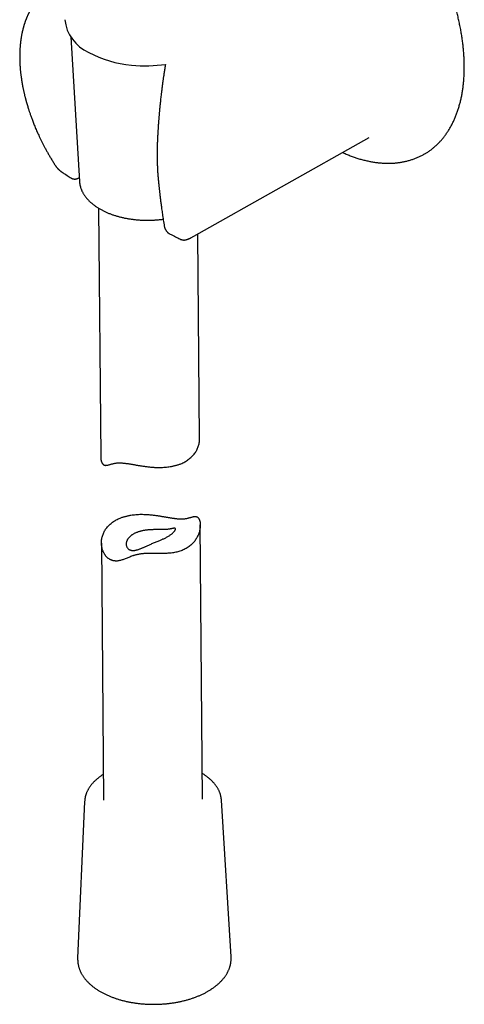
# Model space of a CAD drawing. Header units: millimetres. Extents: x 8 to 916, y 12 to 932.
# Tile 11 of 72: x 845 to 913, y 124 to 274. Entities that reach past the tile are written whole.
import ezdxf

# ---------------------------------------------------------------- set-up
doc = ezdxf.new("R2010")
doc.units = ezdxf.units.MM

msp = doc.modelspace()

# ---------------------------------------------------------------- linework, layer by layer
at = {"color": 7, "linetype": 'Continuous', "lineweight": 30}
for p, q in [((853.21, 271.02), (854.55, 249.09)), ((871.86, 240.79), (898.45, 255.76)), ((906.84, 253.28), (906.97, 253.35)), ((853.25, 249.65), (853.24, 249.65)), ((854.55, 249.09), (854.55, 249.08)), ((857.45, 245.05), (857.76, 207.35)), ((868.28, 241.13), (868.31, 241.11)), ((868.31, 241.12), (868.31, 241.12)), ((872.74, 210.1), (872.48, 241.15)), ((873.19, 155.44), (872.85, 197.04)), ((857.87, 194.29), (858.2, 155.31)), ((858.16, 159.22), (858.14, 159.2)), ((876.06, 155.3), (876.06, 155.31)), ((877.52, 131.54), (876.06, 155.3)), ((855.33, 155.13), (854.27, 131.35)), ((877.52, 131.55), (877.52, 131.54))]:
    msp.add_line(p, q, dxfattribs=at)
for centre, radius, start, end in [((858.43, 274.3), 6.15, 186.2529, 246.1855), ((863.83, 283.41), 16.72, 241.8517, 265.17), ((864.59, 288.12), 21.48, 264.2127, 278.1742)]:
    msp.add_arc(centre, radius, start, end, dxfattribs=at)
for points, knots in [([(906.98, 253.36), (907.02, 253.38), (907.14, 253.45), (907.32, 253.57), (907.53, 253.71), (907.73, 253.85), (907.93, 254), (908.12, 254.16), (908.32, 254.32), (908.5, 254.48), (908.69, 254.65), (908.87, 254.83), (909.05, 255.01), (909.22, 255.19), (909.39, 255.38), (909.56, 255.58), (909.73, 255.78), (909.88, 255.98), (910.04, 256.19), (910.19, 256.41), (910.34, 256.63), (910.48, 256.85), (910.63, 257.08), (910.76, 257.32), (910.89, 257.55), (911.02, 257.8), (911.15, 258.05), (911.27, 258.3), (911.38, 258.55), (911.49, 258.81), (911.6, 259.08), (911.7, 259.35), (911.8, 259.62), (911.9, 259.9), (911.99, 260.18), (912.07, 260.47), (912.15, 260.75), (912.23, 261.05), (912.3, 261.34), (912.37, 261.64), (912.44, 261.95), (912.5, 262.25), (912.55, 262.57), (912.6, 262.88), (912.65, 263.2), (912.69, 263.52), (912.73, 263.84), (912.76, 264.17), (912.79, 264.5), (912.81, 264.83), (912.83, 265.17), (912.85, 265.5), (912.86, 265.84), (912.86, 266.19), (912.86, 266.53), (912.86, 266.88), (912.85, 267.23), (912.84, 267.59), (912.82, 267.94), (912.8, 268.3), (912.78, 268.66), (912.75, 269.02), (912.71, 269.39), (912.67, 269.75), (912.63, 270.12), (912.58, 270.49), (912.53, 270.86), (912.47, 271.23), (912.41, 271.6), (912.35, 271.98), (912.28, 272.35), (912.2, 272.73), (912.12, 273.11), (912.04, 273.49), (911.96, 273.87), (911.86, 274.25), (911.77, 274.63), (911.67, 275.01), (911.57, 275.4), (911.46, 275.78), (911.35, 276.16), (911.23, 276.55), (911.11, 276.93), (910.98, 277.32), (910.86, 277.7), (910.72, 278.09), (910.59, 278.47), (910.45, 278.86), (910.3, 279.24), (910.16, 279.63), (910, 280.01), (909.85, 280.39), (909.69, 280.78), (909.53, 281.16), (909.36, 281.54), (909.19, 281.92), (909.01, 282.3), (908.84, 282.68), (908.65, 283.06), (908.47, 283.43), (908.28, 283.81), (908.09, 284.18), (907.89, 284.55), (907.7, 284.92), (907.49, 285.29), (907.29, 285.66), (907.08, 286.03), (906.87, 286.39), (906.66, 286.75), (906.44, 287.11), (906.22, 287.47), (905.99, 287.83), (905.77, 288.18), (905.54, 288.54), (905.31, 288.88), (905.07, 289.23), (904.83, 289.58), (904.59, 289.92), (904.35, 290.26), (904.1, 290.59), (903.86, 290.93), (903.61, 291.26), (903.35, 291.59), (903.1, 291.91), (902.84, 292.23), (902.58, 292.55), (902.32, 292.87), (902.05, 293.18), (901.79, 293.49), (901.52, 293.79), (901.25, 294.1), (900.98, 294.39), (900.7, 294.69), (900.43, 294.98), (900.15, 295.27), (899.87, 295.55), (899.59, 295.83), (899.31, 296.1), (899.03, 296.38), (898.74, 296.64), (898.45, 296.91), (898.17, 297.17), (897.88, 297.42), (897.59, 297.67), (897.3, 297.92), (897, 298.16), (896.71, 298.4), (896.42, 298.63), (896.12, 298.86), (895.83, 299.08), (895.53, 299.3), (895.23, 299.51), (894.93, 299.72), (894.64, 299.93), (894.34, 300.13), (894.04, 300.32), (893.74, 300.51), (893.44, 300.69), (893.14, 300.87), (892.9, 301.01), (892.77, 301.09), (892.73, 301.11)], [0, 0, 0, 0, 0.004001, 0.010233, 0.016465, 0.022698, 0.028932, 0.035167, 0.041405, 0.047646, 0.053889, 0.060136, 0.066385, 0.072639, 0.078897, 0.085158, 0.091424, 0.097695, 0.103969, 0.110249, 0.116532, 0.12282, 0.129113, 0.13541, 0.141711, 0.148016, 0.154325, 0.160638, 0.166954, 0.173274, 0.179597, 0.185923, 0.192252, 0.198584, 0.204918, 0.211254, 0.217592, 0.223933, 0.230275, 0.236618, 0.242963, 0.249309, 0.255656, 0.262004, 0.268353, 0.274702, 0.281052, 0.287403, 0.293754, 0.300105, 0.306456, 0.312807, 0.319159, 0.32551, 0.331861, 0.338212, 0.344563, 0.350914, 0.357264, 0.363614, 0.369964, 0.376313, 0.382662, 0.389011, 0.395359, 0.401707, 0.408054, 0.414401, 0.420747, 0.427093, 0.433439, 0.439784, 0.446129, 0.452473, 0.458817, 0.465161, 0.471504, 0.477846, 0.484189, 0.490531, 0.496872, 0.503213, 0.509554, 0.515895, 0.522235, 0.528575, 0.534914, 0.541254, 0.547593, 0.553931, 0.56027, 0.566608, 0.572946, 0.579284, 0.585622, 0.591959, 0.598296, 0.604633, 0.61097, 0.617307, 0.623644, 0.629981, 0.636317, 0.642654, 0.64899, 0.655327, 0.661663, 0.668, 0.674336, 0.680673, 0.687009, 0.693346, 0.699682, 0.706019, 0.712356, 0.718693, 0.72503, 0.731367, 0.737704, 0.744041, 0.750379, 0.756717, 0.763055, 0.769393, 0.775732, 0.78207, 0.788409, 0.794749, 0.801088, 0.807428, 0.813768, 0.820109, 0.826449, 0.832791, 0.839132, 0.845474, 0.851816, 0.858159, 0.864502, 0.870846, 0.87719, 0.883534, 0.889879, 0.896224, 0.90257, 0.908916, 0.915263, 0.92161, 0.927958, 0.934306, 0.940654, 0.947003, 0.953353, 0.959703, 0.966053, 0.972403, 0.978754, 0.985106, 0.991457, 0.997809, 1, 1, 1, 1]), ([(850.17, 278.31), (850.14, 278.3), (850.08, 278.26), (850, 278.21), (849.91, 278.15), (849.83, 278.1), (849.75, 278.05), (849.68, 278), (849.62, 277.95), (849.57, 277.92), (849.52, 277.88), (849.48, 277.86), (849.44, 277.82), (849.4, 277.79), (849.34, 277.75), (849.29, 277.7), (849.22, 277.65), (849.15, 277.59), (849.08, 277.53), (848.99, 277.46), (848.91, 277.38), (848.82, 277.3), (848.74, 277.23), (848.66, 277.15), (848.59, 277.08), (848.51, 277), (848.42, 276.91), (848.34, 276.81), (848.25, 276.72), (848.16, 276.62), (848.08, 276.51), (847.99, 276.41), (847.91, 276.31), (847.83, 276.21), (847.76, 276.11), (847.69, 276.02), (847.63, 275.93), (847.58, 275.86), (847.54, 275.8), (847.5, 275.75), (847.47, 275.69), (847.43, 275.63), (847.39, 275.57), (847.34, 275.5), (847.29, 275.42), (847.24, 275.32), (847.18, 275.24), (847.14, 275.16), (847.1, 275.1), (847.07, 275.04), (847.04, 274.99), (847.02, 274.94), (847, 274.9), (846.97, 274.86), (846.94, 274.8), (846.9, 274.72), (846.85, 274.62), (846.81, 274.52), (846.76, 274.43), (846.71, 274.32), (846.66, 274.2), (846.6, 274.07), (846.55, 273.96), (846.52, 273.87), (846.49, 273.81), (846.47, 273.76), (846.46, 273.72), (846.44, 273.68), (846.41, 273.62), (846.38, 273.53), (846.35, 273.44), (846.31, 273.34), (846.27, 273.23), (846.24, 273.11), (846.2, 273), (846.16, 272.88), (846.13, 272.78), (846.1, 272.67), (846.07, 272.57), (846.04, 272.46), (846.01, 272.37), (845.99, 272.29), (845.98, 272.23), (845.97, 272.18), (845.96, 272.14), (845.95, 272.11), (845.94, 272.08), (845.93, 272.04), (845.92, 271.98), (845.9, 271.91), (845.88, 271.82), (845.86, 271.73), (845.84, 271.63), (845.81, 271.49), (845.78, 271.32), (845.74, 271.14), (845.71, 270.96), (845.69, 270.79), (845.66, 270.64), (845.64, 270.5), (845.63, 270.37), (845.61, 270.26), (845.6, 270.18), (845.6, 270.12), (845.59, 270.08), (845.59, 270.05), (845.59, 270.01), (845.58, 269.95), (845.57, 269.87), (845.56, 269.77), (845.55, 269.65), (845.54, 269.5), (845.53, 269.32), (845.52, 269.14), (845.51, 268.96), (845.5, 268.77), (845.49, 268.57), (845.49, 268.37), (845.49, 268.18), (845.49, 267.99), (845.49, 267.8), (845.49, 267.65), (845.49, 267.52), (845.5, 267.43), (845.5, 267.33), (845.5, 267.23), (845.51, 267.14), (845.51, 267.06), (845.51, 266.99), (845.51, 266.94), (845.52, 266.9), (845.52, 266.86), (845.52, 266.83), (845.52, 266.78), (845.53, 266.71), (845.53, 266.63), (845.54, 266.53), (845.55, 266.39), (845.56, 266.21), (845.58, 265.98), (845.61, 265.75), (845.63, 265.52), (845.66, 265.3), (845.69, 265.08), (845.72, 264.85), (845.75, 264.59), (845.8, 264.32), (845.85, 264.02), (845.9, 263.71), (845.95, 263.43), (846, 263.2), (846.04, 263.01), (846.08, 262.82), (846.13, 262.62), (846.17, 262.43), (846.21, 262.24), (846.26, 262.06), (846.3, 261.88), (846.34, 261.73), (846.38, 261.59), (846.41, 261.47), (846.43, 261.38), (846.46, 261.3), (846.47, 261.25), (846.48, 261.22), (846.48, 261.2), (846.49, 261.17), (846.51, 261.12), (846.54, 260.99), (846.6, 260.77), (846.68, 260.53), (846.74, 260.33), (846.78, 260.19), (846.83, 260.04), (846.88, 259.87), (846.94, 259.69), (847.01, 259.49), (847.09, 259.27), (847.17, 259.03), (847.26, 258.78), (847.36, 258.52), (847.46, 258.24), (847.58, 257.94), (847.7, 257.63), (847.83, 257.31), (847.98, 256.97), (848.12, 256.63), (848.28, 256.28), (848.45, 255.91), (848.64, 255.52), (848.83, 255.13), (849.04, 254.72), (849.26, 254.29), (849.49, 253.86), (849.74, 253.42), (850, 252.96), (850.27, 252.51), (850.56, 252.04), (850.76, 251.72), (850.86, 251.56)], [0, 0, 0, 0, 0.004206, 0.008497, 0.012875, 0.017343, 0.021865, 0.026002, 0.029437, 0.032421, 0.034953, 0.037052, 0.039114, 0.041917, 0.044915, 0.048111, 0.051678, 0.05571, 0.060206, 0.06512, 0.070635, 0.075703, 0.080435, 0.085179, 0.089963, 0.094779, 0.100422, 0.106011, 0.111617, 0.117601, 0.123502, 0.12938, 0.135092, 0.140636, 0.146014, 0.151063, 0.155525, 0.159095, 0.162168, 0.164774, 0.167498, 0.170574, 0.174001, 0.17735, 0.181347, 0.185991, 0.191283, 0.194313, 0.197454, 0.20028, 0.202713, 0.204754, 0.206403, 0.208323, 0.211106, 0.21518, 0.219861, 0.224308, 0.228519, 0.232495, 0.238981, 0.244722, 0.249707, 0.253923, 0.25618, 0.258134, 0.259787, 0.261626, 0.264019, 0.267828, 0.271975, 0.276321, 0.280865, 0.285606, 0.290507, 0.295548, 0.299599, 0.303735, 0.307959, 0.312268, 0.316517, 0.319375, 0.321763, 0.323678, 0.325123, 0.3261, 0.327278, 0.328986, 0.331224, 0.333993, 0.337291, 0.34112, 0.345229, 0.349208, 0.356894, 0.364019, 0.370583, 0.37663, 0.382746, 0.387391, 0.39217, 0.397049, 0.399523, 0.401473, 0.4029, 0.403807, 0.405248, 0.407411, 0.410296, 0.413903, 0.418231, 0.42328, 0.429971, 0.436504, 0.442738, 0.448674, 0.456346, 0.463454, 0.470001, 0.476079, 0.482384, 0.489056, 0.492109, 0.495232, 0.498426, 0.501691, 0.504923, 0.507724, 0.509933, 0.511722, 0.513093, 0.514047, 0.515015, 0.516708, 0.518919, 0.521648, 0.524894, 0.5286, 0.535841, 0.542786, 0.550669, 0.558132, 0.565177, 0.572074, 0.579591, 0.587731, 0.596494, 0.605879, 0.615886, 0.626515, 0.632212, 0.638074, 0.644098, 0.650287, 0.656406, 0.662074, 0.668167, 0.673626, 0.678452, 0.682643, 0.686299, 0.689283, 0.691593, 0.69323, 0.693914, 0.694528, 0.695521, 0.696913, 0.698701, 0.707643, 0.717057, 0.721412, 0.725862, 0.730436, 0.735497, 0.741151, 0.747398, 0.754236, 0.761667, 0.769278, 0.777424, 0.786104, 0.795319, 0.805069, 0.815353, 0.825539, 0.836201, 0.847338, 0.858949, 0.871036, 0.883598, 0.896634, 0.910146, 0.924132, 0.938593, 0.953258, 0.968381, 0.983961, 1, 1, 1, 1]), ([(867.56, 266.85), (867.54, 266.74), (867.51, 266.52), (867.46, 266.2), (867.41, 265.88), (867.36, 265.58), (867.32, 265.3), (867.29, 265.05), (867.25, 264.82), (867.22, 264.62), (867.2, 264.43), (867.17, 264.26), (867.15, 264.1), (867.13, 263.95), (867.12, 263.82), (867.1, 263.7), (867.09, 263.6), (867.08, 263.53), (867.07, 263.47), (867.06, 263.42), (867.06, 263.39), (867.05, 263.35), (867.05, 263.31), (867.04, 263.25), (867.03, 263.17), (867.02, 263.08), (867.01, 262.97), (866.99, 262.85), (866.98, 262.72), (866.96, 262.59), (866.94, 262.45), (866.93, 262.32), (866.9, 262.11), (866.87, 261.81), (866.83, 261.47), (866.8, 261.16), (866.77, 260.89), (866.74, 260.63), (866.72, 260.38), (866.69, 260.14), (866.67, 259.9), (866.65, 259.68), (866.63, 259.48), (866.61, 259.27), (866.6, 259.07), (866.58, 258.84), (866.56, 258.6), (866.54, 258.32), (866.51, 258.02), (866.49, 257.7), (866.47, 257.36), (866.45, 257.05), (866.43, 256.79), (866.42, 256.59), (866.41, 256.4), (866.4, 256.22), (866.39, 256.06), (866.38, 255.9), (866.38, 255.77), (866.37, 255.64), (866.37, 255.53), (866.36, 255.42), (866.36, 255.34), (866.36, 255.28), (866.35, 255.23), (866.35, 255.17), (866.35, 255.09), (866.34, 255), (866.34, 254.89), (866.34, 254.76), (866.33, 254.62), (866.33, 254.51), (866.32, 254.46)], [0, 0, 0, 0, 0.025477, 0.052524, 0.07802, 0.101965, 0.124361, 0.14521, 0.162962, 0.179417, 0.194574, 0.208433, 0.220996, 0.232263, 0.243495, 0.253053, 0.26094, 0.267156, 0.2717, 0.275039, 0.277897, 0.280435, 0.283905, 0.288586, 0.29448, 0.301584, 0.310575, 0.320856, 0.331437, 0.34208, 0.352785, 0.363552, 0.374381, 0.404481, 0.435049, 0.45717, 0.479255, 0.500469, 0.520756, 0.540117, 0.558878, 0.576681, 0.593525, 0.60944, 0.625911, 0.643769, 0.663014, 0.685785, 0.710234, 0.736361, 0.764165, 0.793647, 0.810836, 0.827399, 0.842906, 0.857355, 0.870748, 0.882873, 0.893979, 0.904065, 0.913133, 0.922078, 0.929745, 0.93325, 0.936839, 0.942055, 0.9482, 0.95575, 0.964705, 0.975065, 0.98683, 1, 1, 1, 1]), ([(866.32, 254.46), (866.32, 254.3), (866.31, 253.97), (866.3, 253.47), (866.3, 252.95), (866.31, 252.4), (866.33, 251.84), (866.35, 251.27), (866.38, 250.68), (866.42, 250.06), (866.46, 249.65), (866.48, 249.44)], [0, 0, 0, 0, 0.097374, 0.198341, 0.302928, 0.411172, 0.523119, 0.636726, 0.754023, 0.875085, 1, 1, 1, 1]), ([(894.41, 253.49), (894.44, 253.48), (894.57, 253.42), (894.8, 253.32), (895.1, 253.19), (895.4, 253.07), (895.7, 252.96), (896, 252.85), (896.3, 252.74), (896.6, 252.64), (896.9, 252.55), (897.2, 252.47), (897.5, 252.38), (897.79, 252.31), (898.09, 252.24), (898.38, 252.18), (898.67, 252.12), (898.96, 252.07), (899.25, 252.02), (899.54, 251.98), (899.83, 251.95), (900.11, 251.92), (900.39, 251.9), (900.68, 251.88), (900.96, 251.87), (901.23, 251.86), (901.51, 251.86), (901.78, 251.87), (902.06, 251.88), (902.33, 251.9), (902.59, 251.93), (902.86, 251.96), (903.12, 251.99), (903.38, 252.04), (903.64, 252.08), (903.89, 252.14), (904.15, 252.2), (904.4, 252.26), (904.64, 252.33), (904.89, 252.41), (905.13, 252.49), (905.37, 252.58), (905.61, 252.67), (905.84, 252.77), (906.07, 252.87), (906.3, 252.98), (906.52, 253.1), (906.7, 253.2), (906.81, 253.26), (906.84, 253.28)], [0, 0, 0, 0, 0.0063285, 0.0285355, 0.0507399, 0.0729412, 0.0951384, 0.1173308, 0.1395175, 0.1616976, 0.1838701, 0.2060339, 0.2281879, 0.250331, 0.2724619, 0.2945795, 0.3166825, 0.3387696, 0.3608395, 0.3828908, 0.4049223, 0.4269327, 0.4489207, 0.4708851, 0.4928249, 0.5147388, 0.536626, 0.5584856, 0.5803169, 0.6021193, 0.6238924, 0.6456359, 0.6673499, 0.6890344, 0.7106898, 0.7323167, 0.7539159, 0.7754883, 0.7970352, 0.818558, 0.8400583, 0.861538, 0.882999, 0.9044435, 0.9258739, 0.9472924, 0.9687018, 0.9901046, 1, 1, 1, 1]), ([(850.86, 251.57), (850.88, 251.53), (850.93, 251.46), (850.99, 251.37), (851.05, 251.3), (851.1, 251.23), (851.14, 251.18), (851.18, 251.15), (851.2, 251.12), (851.21, 251.1), (851.23, 251.09), (851.25, 251.07), (851.27, 251.05), (851.3, 251.01), (851.35, 250.96), (851.42, 250.9), (851.49, 250.83), (851.56, 250.77), (851.64, 250.71), (851.71, 250.65), (851.77, 250.62), (851.79, 250.6)], [0, 0, 0, 0, 0.094407, 0.17715, 0.248313, 0.307903, 0.355873, 0.392146, 0.41664, 0.430205, 0.444661, 0.463659, 0.487225, 0.515404, 0.574634, 0.646154, 0.718314, 0.789377, 0.85979, 0.929907, 1, 1, 1, 1]), ([(851.79, 250.6), (851.97, 250.48), (852.37, 250.22), (852.85, 249.9), (853.16, 249.7), (853.24, 249.65)], [0, 0, 0, 0, 0.37096, 0.823542, 1, 1, 1, 1]), ([(853.24, 249.65), (853.27, 249.63), (853.32, 249.6), (853.39, 249.57), (853.44, 249.54), (853.48, 249.53), (853.52, 249.52), (853.58, 249.5), (853.65, 249.49), (853.72, 249.48), (853.79, 249.47), (853.85, 249.47), (853.91, 249.47), (853.98, 249.48), (854.03, 249.49), (854.06, 249.5), (854.1, 249.5), (854.14, 249.52), (854.21, 249.54), (854.28, 249.56), (854.34, 249.59), (854.39, 249.62), (854.43, 249.64), (854.47, 249.67), (854.5, 249.69), (854.51, 249.7), (854.51, 249.7)], [0, 0, 0, 0, 0.069666, 0.124882, 0.164828, 0.189724, 0.213388, 0.262172, 0.319565, 0.37314, 0.414458, 0.458939, 0.508963, 0.561268, 0.594591, 0.620062, 0.6422, 0.674007, 0.730594, 0.791441, 0.841985, 0.883815, 0.921769, 0.956601, 0.997224, 1, 1, 1, 1]), ([(866.48, 249.44), (866.48, 249.4), (866.49, 249.33), (866.5, 249.23), (866.51, 249.14), (866.51, 249.08), (866.52, 249.02), (866.52, 248.97), (866.53, 248.93), (866.53, 248.88), (866.54, 248.83), (866.54, 248.78), (866.55, 248.72), (866.56, 248.65), (866.57, 248.56), (866.58, 248.44), (866.59, 248.31), (866.61, 248.15), (866.63, 247.98), (866.65, 247.78), (866.67, 247.56), (866.7, 247.33), (866.73, 247.08), (866.76, 246.83), (866.79, 246.56), (866.83, 246.27), (866.86, 245.96), (866.91, 245.64), (866.95, 245.3), (867, 244.93), (867.06, 244.55), (867.12, 244.13), (867.18, 243.7), (867.25, 243.25), (867.33, 242.79), (867.38, 242.47), (867.4, 242.31)], [0, 0, 0, 0, 0.015958, 0.029681, 0.041168, 0.05042, 0.057436, 0.064409, 0.070663, 0.077226, 0.084099, 0.091281, 0.098772, 0.106573, 0.121679, 0.137825, 0.155421, 0.177081, 0.201711, 0.22931, 0.259881, 0.293424, 0.326498, 0.36203, 0.400023, 0.440477, 0.483395, 0.528778, 0.576627, 0.626947, 0.682315, 0.740399, 0.801205, 0.864737, 0.931, 1, 1, 1, 1]), ([(854.55, 249.08), (854.55, 249.06), (854.56, 248.98), (854.57, 248.85), (854.59, 248.7), (854.62, 248.55), (854.66, 248.4), (854.7, 248.25), (854.74, 248.1), (854.8, 247.95), (854.86, 247.8), (854.92, 247.65), (854.99, 247.51), (855.07, 247.36), (855.16, 247.22), (855.25, 247.07), (855.34, 246.93), (855.44, 246.79), (855.55, 246.65), (855.67, 246.52), (855.79, 246.38), (855.91, 246.25), (856.04, 246.12), (856.18, 245.99), (856.32, 245.86), (856.47, 245.74), (856.62, 245.62), (856.77, 245.5), (856.94, 245.38), (857.1, 245.27), (857.28, 245.15), (857.45, 245.04), (857.63, 244.94), (857.82, 244.83), (858.01, 244.73), (858.2, 244.63), (858.4, 244.54), (858.6, 244.45), (858.8, 244.36), (859.01, 244.27), (859.23, 244.19), (859.44, 244.11), (859.66, 244.03), (859.88, 243.96), (860.11, 243.89), (860.33, 243.83), (860.57, 243.76), (860.8, 243.7), (861.03, 243.65), (861.27, 243.59), (861.51, 243.54), (861.75, 243.5), (862, 243.46), (862.24, 243.42), (862.49, 243.38), (862.74, 243.35), (862.99, 243.32), (863.24, 243.3), (863.49, 243.28), (863.74, 243.26), (864, 243.25), (864.25, 243.24), (864.5, 243.23), (864.76, 243.23), (865.01, 243.23), (865.27, 243.23), (865.52, 243.24), (865.78, 243.25), (866.03, 243.27), (866.28, 243.29), (866.53, 243.31), (866.79, 243.34), (867.02, 243.36), (867.17, 243.38), (867.23, 243.39)], [0, 0, 0, 0, 0.006992, 0.020482, 0.033981, 0.047495, 0.06103, 0.07459, 0.08818, 0.101804, 0.115464, 0.129163, 0.142903, 0.156684, 0.170506, 0.184368, 0.19827, 0.21221, 0.226184, 0.240191, 0.254228, 0.268292, 0.282379, 0.296487, 0.310613, 0.324754, 0.338907, 0.35307, 0.367241, 0.381418, 0.395598, 0.409781, 0.423965, 0.438149, 0.452331, 0.466511, 0.480688, 0.494862, 0.509032, 0.523198, 0.53736, 0.551517, 0.565671, 0.579819, 0.593964, 0.608104, 0.622239, 0.636371, 0.650499, 0.664623, 0.678743, 0.69286, 0.706974, 0.721085, 0.735193, 0.749299, 0.763402, 0.777503, 0.791603, 0.805701, 0.819798, 0.833894, 0.847989, 0.862084, 0.876178, 0.890273, 0.904367, 0.918462, 0.932558, 0.946655, 0.960753, 0.974852, 0.988953, 1, 1, 1, 1]), ([(867.4, 242.31), (867.41, 242.26), (867.43, 242.19), (867.46, 242.09), (867.48, 242.01), (867.51, 241.94), (867.53, 241.89), (867.56, 241.84), (867.59, 241.78), (867.63, 241.72), (867.67, 241.65), (867.72, 241.59), (867.77, 241.53), (867.81, 241.48), (867.85, 241.44), (867.89, 241.4), (867.92, 241.37), (867.96, 241.34), (867.99, 241.31), (868.03, 241.28), (868.08, 241.25), (868.14, 241.21), (868.2, 241.17), (868.25, 241.15), (868.26, 241.14)], [0, 0, 0, 0, 0.084011, 0.154199, 0.210408, 0.252738, 0.287985, 0.321257, 0.368218, 0.415962, 0.466376, 0.527543, 0.574915, 0.622842, 0.66265, 0.694338, 0.721245, 0.750712, 0.782975, 0.818395, 0.857148, 0.901727, 0.960948, 1, 1, 1, 1]), ([(868.31, 241.11), (868.39, 241.08), (868.72, 240.91), (869.25, 240.65), (869.71, 240.43), (869.91, 240.33)], [0, 0, 0, 0, 0.145856, 0.619425, 1, 1, 1, 1]), ([(869.91, 240.33), (869.94, 240.32), (870, 240.29), (870.08, 240.27), (870.14, 240.25), (870.19, 240.24), (870.22, 240.24), (870.25, 240.24), (870.28, 240.23), (870.31, 240.23), (870.35, 240.23), (870.4, 240.23), (870.46, 240.23), (870.51, 240.24), (870.57, 240.25), (870.64, 240.26), (870.7, 240.28), (870.76, 240.29), (870.8, 240.31), (870.84, 240.32), (870.87, 240.33), (870.91, 240.34), (870.97, 240.36), (871.03, 240.39), (871.07, 240.41), (871.1, 240.42)], [0, 0, 0, 0, 0.0664611, 0.1217425, 0.1592459, 0.1870484, 0.206731, 0.2266259, 0.2478243, 0.2703194, 0.2921445, 0.3365808, 0.3717866, 0.4101333, 0.4614631, 0.5277989, 0.5873186, 0.6421812, 0.6978902, 0.7275442, 0.762307, 0.808017, 0.8646205, 0.9320384, 1, 1, 1, 1]), ([(871.11, 240.42), (871.14, 240.44), (871.2, 240.46), (871.3, 240.51), (871.42, 240.56), (871.55, 240.63), (871.7, 240.71), (871.8, 240.76), (871.85, 240.79)], [0, 0, 0, 0, 0.116308, 0.253121, 0.410448, 0.588295, 0.786665, 1, 1, 1, 1]), ([(869.88, 206.31), (869.99, 206.35), (870.19, 206.44), (870.49, 206.59), (870.77, 206.76), (871.04, 206.94), (871.29, 207.13), (871.53, 207.34), (871.74, 207.55), (871.93, 207.78), (872.11, 208.02), (872.26, 208.27), (872.39, 208.52), (872.51, 208.79), (872.6, 209.06), (872.67, 209.33), (872.71, 209.61), (872.74, 209.87), (872.74, 210.03), (872.74, 210.1)], [0, 0, 0, 0, 0.058598, 0.117838, 0.177266, 0.237113, 0.297154, 0.357153, 0.415737, 0.474956, 0.534359, 0.594164, 0.654153, 0.714082, 0.773591, 0.83373, 0.894047, 0.954753, 1, 1, 1, 1]), ([(857.77, 207.35), (857.77, 207.29), (857.77, 207.2), (857.78, 207.06), (857.79, 206.95), (857.81, 206.84), (857.84, 206.74), (857.87, 206.64), (857.91, 206.54), (857.95, 206.46), (857.99, 206.38), (858.04, 206.31), (858.09, 206.25), (858.15, 206.2), (858.21, 206.16), (858.27, 206.12), (858.34, 206.1), (858.42, 206.08), (858.5, 206.07), (858.59, 206.07), (858.7, 206.09), (858.85, 206.11), (859.03, 206.16), (859.2, 206.21), (859.36, 206.25), (859.53, 206.3), (859.7, 206.34), (859.88, 206.38), (860.08, 206.42), (860.29, 206.44), (860.52, 206.45), (860.74, 206.45), (860.93, 206.44), (861.1, 206.42), (861.28, 206.41), (861.46, 206.39), (861.65, 206.36), (861.84, 206.34), (862.03, 206.31), (862.23, 206.28), (862.43, 206.24), (862.63, 206.21), (862.83, 206.18), (863.04, 206.14), (863.25, 206.1), (863.46, 206.07), (863.67, 206.03), (863.9, 206), (864.14, 205.96), (864.39, 205.92), (864.64, 205.89), (864.9, 205.86), (865.16, 205.83), (865.41, 205.8), (865.67, 205.78), (865.98, 205.76), (866.33, 205.75), (866.73, 205.75), (867.13, 205.76), (867.53, 205.78), (867.92, 205.82), (868.24, 205.86), (868.51, 205.91), (868.71, 205.95), (868.91, 206), (869.12, 206.05), (869.31, 206.11), (869.51, 206.17), (869.7, 206.23), (869.82, 206.28), (869.88, 206.31)], [0, 0, 0, 0, 0.015091, 0.02602, 0.036949, 0.047943, 0.058938, 0.070007, 0.081076, 0.092018, 0.102959, 0.114008, 0.125056, 0.136241, 0.147426, 0.158725, 0.170025, 0.183062, 0.196101, 0.209226, 0.222352, 0.24623, 0.27016, 0.292584, 0.31088, 0.329238, 0.347615, 0.366139, 0.384705, 0.403461, 0.4223, 0.441285, 0.45347, 0.465655, 0.477938, 0.490222, 0.502615, 0.515008, 0.527491, 0.539975, 0.552124, 0.564274, 0.576492, 0.588709, 0.600997, 0.613284, 0.625627, 0.637971, 0.652436, 0.666902, 0.681444, 0.695985, 0.710607, 0.725229, 0.739921, 0.754612, 0.777626, 0.800882, 0.824206, 0.847682, 0.871228, 0.89475, 0.907824, 0.920898, 0.934024, 0.94715, 0.960335, 0.973521, 0.98676, 1, 1, 1, 1]), ([(860.73, 198.08), (860.63, 198.04), (860.42, 197.95), (860.12, 197.8), (859.84, 197.64), (859.57, 197.45), (859.32, 197.26), (859.09, 197.05), (858.88, 196.84), (858.68, 196.61), (858.51, 196.37), (858.35, 196.13), (858.22, 195.87), (858.11, 195.61), (858.02, 195.34), (857.95, 195.06), (857.9, 194.78), (857.87, 194.5), (857.87, 194.22), (857.89, 193.94), (857.93, 193.66), (858, 193.38), (858.07, 193.15), (858.15, 192.98), (858.21, 192.85), (858.28, 192.72), (858.35, 192.6), (858.43, 192.48), (858.51, 192.37), (858.6, 192.26), (858.7, 192.16), (858.8, 192.06), (858.91, 191.97), (859.02, 191.89), (859.14, 191.82), (859.27, 191.75), (859.39, 191.7), (859.52, 191.65), (859.65, 191.61), (859.79, 191.58), (859.93, 191.57), (860.07, 191.56), (860.21, 191.56), (860.35, 191.57), (860.53, 191.6), (860.74, 191.65), (860.99, 191.72), (861.24, 191.81), (861.49, 191.91), (861.75, 192.01), (862.02, 192.12), (862.3, 192.23), (862.55, 192.32), (862.75, 192.39), (862.91, 192.44), (863.07, 192.48), (863.23, 192.52), (863.4, 192.56), (863.58, 192.6), (863.76, 192.63), (863.94, 192.65), (864.13, 192.67), (864.31, 192.69), (864.5, 192.7), (864.7, 192.71), (864.89, 192.72), (865.09, 192.72), (865.28, 192.72), (865.51, 192.72), (865.75, 192.72), (866.01, 192.71), (866.28, 192.71), (866.55, 192.7), (866.81, 192.7), (867.07, 192.7), (867.33, 192.71), (867.62, 192.72), (867.94, 192.73), (868.29, 192.76), (868.63, 192.8), (868.96, 192.86), (869.29, 192.92), (869.62, 193.01), (869.94, 193.11), (870.27, 193.24), (870.58, 193.39), (870.88, 193.56), (871.16, 193.75), (871.41, 193.95), (871.63, 194.16), (871.83, 194.37), (872.01, 194.6), (872.18, 194.83), (872.32, 195.08), (872.46, 195.33), (872.57, 195.6), (872.67, 195.87), (872.75, 196.15), (872.8, 196.43), (872.84, 196.7), (872.85, 196.96), (872.85, 197.17), (872.83, 197.33), (872.82, 197.44), (872.8, 197.55), (872.77, 197.66), (872.74, 197.76), (872.71, 197.85), (872.67, 197.93), (872.62, 198.01), (872.58, 198.08), (872.52, 198.14), (872.47, 198.19), (872.41, 198.24), (872.34, 198.27), (872.27, 198.29), (872.19, 198.31), (872.11, 198.32), (872.02, 198.32), (871.91, 198.31), (871.76, 198.28), (871.58, 198.23), (871.42, 198.19), (871.25, 198.14), (871.09, 198.09), (870.91, 198.05), (870.73, 198.01), (870.53, 197.98), (870.32, 197.95), (870.09, 197.94), (869.88, 197.95), (869.68, 197.96), (869.51, 197.97), (869.34, 197.98), (869.15, 198), (868.97, 198.03), (868.78, 198.05), (868.58, 198.08), (868.38, 198.11), (868.18, 198.15), (867.98, 198.18), (867.78, 198.22), (867.57, 198.25), (867.37, 198.29), (867.16, 198.32), (866.94, 198.36), (866.72, 198.4), (866.48, 198.43), (866.22, 198.47), (865.97, 198.5), (865.71, 198.53), (865.46, 198.56), (865.2, 198.59), (864.94, 198.61), (864.64, 198.63), (864.29, 198.64), (863.88, 198.65), (863.48, 198.64), (863.09, 198.61), (862.7, 198.57), (862.37, 198.53), (862.11, 198.48), (861.9, 198.44), (861.7, 198.39), (861.5, 198.34), (861.3, 198.29), (861.11, 198.22), (860.92, 198.16), (860.79, 198.11), (860.73, 198.08)], [0, 0, 0, 0, 0.00817, 0.016366, 0.024716, 0.033093, 0.041432, 0.049797, 0.057966, 0.066159, 0.074505, 0.082877, 0.091208, 0.099563, 0.107861, 0.116182, 0.124656, 0.133155, 0.141609, 0.150089, 0.158686, 0.16731, 0.176105, 0.180519, 0.184934, 0.189334, 0.193734, 0.198155, 0.202575, 0.207001, 0.211433, 0.215892, 0.22035, 0.224839, 0.229327, 0.233849, 0.238379, 0.242813, 0.247255, 0.251735, 0.256215, 0.260734, 0.265252, 0.269808, 0.274373, 0.282042, 0.289732, 0.297463, 0.305204, 0.312989, 0.320782, 0.328612, 0.33646, 0.340371, 0.344286, 0.348223, 0.352159, 0.356125, 0.36009, 0.364093, 0.368106, 0.372025, 0.375953, 0.379918, 0.383884, 0.387882, 0.39188, 0.395907, 0.399939, 0.405365, 0.410803, 0.416282, 0.42176, 0.427274, 0.432788, 0.438333, 0.443885, 0.451503, 0.459139, 0.466906, 0.474693, 0.482433, 0.490195, 0.498682, 0.507201, 0.515894, 0.524623, 0.533328, 0.542068, 0.549666, 0.557288, 0.565047, 0.57283, 0.580569, 0.588328, 0.59639, 0.604473, 0.6127, 0.620951, 0.629158, 0.637392, 0.645227, 0.649165, 0.653103, 0.657062, 0.661021, 0.665006, 0.668998, 0.672932, 0.676876, 0.680858, 0.68484, 0.688866, 0.692893, 0.696961, 0.701038, 0.705897, 0.710767, 0.715326, 0.719886, 0.72904, 0.737107, 0.745185, 0.751775, 0.758371, 0.765007, 0.771653, 0.778367, 0.785103, 0.791909, 0.798748, 0.80313, 0.807521, 0.811948, 0.816375, 0.820837, 0.825298, 0.829793, 0.834296, 0.838668, 0.843046, 0.847448, 0.851851, 0.856275, 0.8607, 0.865145, 0.869595, 0.8748, 0.880013, 0.885252, 0.890492, 0.895757, 0.901023, 0.906313, 0.91161, 0.9199, 0.928213, 0.936678, 0.945169, 0.953616, 0.962088, 0.966794, 0.971505, 0.976234, 0.980963, 0.985711, 0.99046, 0.995227, 1, 1, 1, 1]), ([(862.63, 195.6), (862.68, 195.63), (862.77, 195.69), (862.93, 195.77), (863.09, 195.84), (863.26, 195.91), (863.44, 195.98), (863.63, 196.03), (863.81, 196.09), (864, 196.13), (864.2, 196.17), (864.41, 196.21), (864.62, 196.24), (864.82, 196.26), (865.03, 196.28), (865.23, 196.3), (865.45, 196.31), (865.66, 196.32), (865.87, 196.32), (866.1, 196.33), (866.34, 196.33), (866.58, 196.33), (866.8, 196.33), (866.99, 196.33), (867.19, 196.33), (867.4, 196.34), (867.61, 196.34), (867.81, 196.36), (867.99, 196.37), (868.15, 196.4), (868.3, 196.42), (868.43, 196.45), (868.56, 196.48), (868.67, 196.5), (868.76, 196.52), (868.84, 196.53), (868.9, 196.53), (868.95, 196.54), (869, 196.53), (869.04, 196.52), (869.07, 196.51), (869.09, 196.48), (869.11, 196.45), (869.11, 196.4), (869.09, 196.33), (869.05, 196.25), (868.99, 196.15), (868.91, 196.05), (868.81, 195.94), (868.69, 195.82), (868.55, 195.7), (868.4, 195.58), (868.22, 195.46), (868.03, 195.34), (867.83, 195.22), (867.62, 195.11), (867.41, 195), (867.21, 194.91), (867.02, 194.83), (866.81, 194.74), (866.58, 194.64), (866.31, 194.52), (866.05, 194.41), (865.78, 194.3), (865.53, 194.2), (865.28, 194.09), (865.04, 193.98), (864.82, 193.88), (864.62, 193.79), (864.44, 193.71), (864.26, 193.64), (864.09, 193.56), (863.92, 193.49), (863.76, 193.42), (863.59, 193.36), (863.43, 193.3), (863.28, 193.26), (863.14, 193.22), (862.99, 193.19), (862.84, 193.17), (862.7, 193.16), (862.57, 193.16), (862.44, 193.18), (862.32, 193.2), (862.2, 193.25), (862.09, 193.3), (861.99, 193.36), (861.89, 193.44), (861.81, 193.54), (861.73, 193.67), (861.67, 193.8), (861.64, 193.95), (861.62, 194.1), (861.63, 194.26), (861.66, 194.42), (861.7, 194.57), (861.76, 194.7), (861.82, 194.82), (861.89, 194.93), (861.98, 195.04), (862.07, 195.15), (862.17, 195.25), (862.28, 195.35), (862.39, 195.44), (862.5, 195.52), (862.59, 195.57), (862.63, 195.6)], [0, 0, 0, 0, 0.008166, 0.016332, 0.024985, 0.033638, 0.041993, 0.050349, 0.058515, 0.066681, 0.075334, 0.083987, 0.092344, 0.1007, 0.108831, 0.116961, 0.125584, 0.134207, 0.142543, 0.15088, 0.16196, 0.172053, 0.182146, 0.190494, 0.198843, 0.20994, 0.221168, 0.232397, 0.243751, 0.254513, 0.265277, 0.276681, 0.288086, 0.299079, 0.310072, 0.318624, 0.327175, 0.335815, 0.344454, 0.353223, 0.361991, 0.370877, 0.379761, 0.390915, 0.402201, 0.413486, 0.424917, 0.436074, 0.447373, 0.458672, 0.470114, 0.481264, 0.492542, 0.503821, 0.51523, 0.526104, 0.535999, 0.545895, 0.55407, 0.562245, 0.573553, 0.585012, 0.596471, 0.608083, 0.619102, 0.630228, 0.641356, 0.652578, 0.661392, 0.670206, 0.679105, 0.688003, 0.697005, 0.706006, 0.715087, 0.724167, 0.732682, 0.741196, 0.750194, 0.759192, 0.767874, 0.776557, 0.78511, 0.793663, 0.802764, 0.811864, 0.820693, 0.829521, 0.840664, 0.851942, 0.86322, 0.874631, 0.886093, 0.897683, 0.909272, 0.920991, 0.928993, 0.936995, 0.94547, 0.953946, 0.962126, 0.970306, 0.977697, 0.985121, 0.992544, 1, 1, 1, 1]), ([(858.14, 159.2), (858.1, 159.18), (858.01, 159.13), (857.87, 159.03), (857.7, 158.91), (857.54, 158.79), (857.38, 158.67), (857.23, 158.55), (857.09, 158.42), (856.94, 158.29), (856.81, 158.16), (856.68, 158.03), (856.55, 157.89), (856.43, 157.76), (856.32, 157.62), (856.21, 157.48), (856.11, 157.34), (856.02, 157.19), (855.93, 157.05), (855.84, 156.9), (855.76, 156.75), (855.69, 156.61), (855.63, 156.46), (855.57, 156.31), (855.52, 156.16), (855.47, 156), (855.43, 155.85), (855.4, 155.7), (855.37, 155.55), (855.35, 155.39), (855.34, 155.26), (855.33, 155.17), (855.33, 155.13)], [0, 0, 0, 0, 0.018411, 0.053216, 0.088024, 0.12283, 0.157628, 0.192414, 0.227184, 0.261933, 0.296654, 0.331341, 0.365987, 0.400584, 0.435126, 0.469604, 0.504011, 0.538339, 0.572581, 0.606732, 0.640785, 0.674738, 0.708587, 0.742332, 0.775974, 0.809517, 0.842964, 0.876324, 0.909604, 0.942816, 0.975971, 1, 1, 1, 1]), ([(876.06, 155.31), (876.06, 155.33), (876.06, 155.41), (876.04, 155.54), (876.02, 155.69), (875.99, 155.84), (875.96, 155.99), (875.92, 156.14), (875.87, 156.29), (875.82, 156.44), (875.76, 156.59), (875.69, 156.74), (875.62, 156.89), (875.54, 157.03), (875.46, 157.17), (875.37, 157.32), (875.27, 157.46), (875.17, 157.6), (875.06, 157.74), (874.95, 157.87), (874.83, 158.01), (874.7, 158.14), (874.57, 158.27), (874.44, 158.4), (874.29, 158.53), (874.15, 158.65), (874, 158.77), (873.84, 158.89), (873.68, 159.01), (873.51, 159.13), (873.34, 159.24), (873.22, 159.31), (873.16, 159.35)], [0, 0, 0, 0, 0.017068, 0.049997, 0.082949, 0.115938, 0.148976, 0.182077, 0.21525, 0.248506, 0.281851, 0.315291, 0.34883, 0.38247, 0.41621, 0.450049, 0.483985, 0.518011, 0.552123, 0.586315, 0.620579, 0.654909, 0.689297, 0.723735, 0.758217, 0.792735, 0.827284, 0.861856, 0.896448, 0.931054, 0.965669, 1, 1, 1, 1]), ([(874.39, 126.57), (874.42, 126.59), (874.51, 126.65), (874.67, 126.75), (874.84, 126.87), (875.02, 127), (875.18, 127.13), (875.34, 127.26), (875.5, 127.39), (875.65, 127.52), (875.8, 127.66), (875.94, 127.8), (876.07, 127.94), (876.2, 128.08), (876.33, 128.23), (876.45, 128.38), (876.56, 128.52), (876.66, 128.67), (876.76, 128.83), (876.86, 128.98), (876.95, 129.13), (877.03, 129.29), (877.1, 129.44), (877.17, 129.6), (877.24, 129.76), (877.29, 129.92), (877.34, 130.08), (877.39, 130.24), (877.43, 130.4), (877.46, 130.56), (877.48, 130.72), (877.5, 130.88), (877.52, 131.04), (877.52, 131.2), (877.52, 131.36), (877.52, 131.48), (877.52, 131.54), (877.51, 131.55)], [0, 0, 0, 0, 0.015982, 0.046212, 0.076446, 0.106678, 0.136905, 0.167125, 0.197334, 0.227528, 0.257705, 0.287859, 0.317986, 0.348081, 0.378138, 0.408153, 0.43812, 0.468033, 0.497887, 0.527677, 0.5574, 0.587051, 0.616627, 0.646126, 0.675548, 0.704892, 0.734161, 0.763357, 0.792485, 0.821551, 0.850561, 0.879523, 0.908446, 0.93734, 0.966216, 0.995083, 1, 1, 1, 1]), ([(854.27, 131.35), (854.27, 131.3), (854.27, 131.2), (854.27, 131.05), (854.28, 130.89), (854.29, 130.73), (854.31, 130.57), (854.34, 130.41), (854.37, 130.25), (854.41, 130.09), (854.45, 129.93), (854.5, 129.77), (854.56, 129.62), (854.63, 129.46), (854.7, 129.31), (854.77, 129.15), (854.85, 129), (854.94, 128.85), (855.04, 128.7), (855.14, 128.55), (855.24, 128.4), (855.35, 128.25), (855.47, 128.11), (855.6, 127.96), (855.73, 127.82), (855.86, 127.68), (856, 127.55), (856.15, 127.41), (856.3, 127.28), (856.45, 127.15), (856.62, 127.02), (856.78, 126.89), (856.95, 126.77), (857.13, 126.65), (857.31, 126.53), (857.5, 126.42), (857.69, 126.3), (857.88, 126.19), (858.08, 126.09), (858.29, 125.98), (858.49, 125.88), (858.7, 125.78), (858.92, 125.69), (859.14, 125.59), (859.36, 125.5), (859.59, 125.42), (859.82, 125.33), (860.05, 125.25), (860.28, 125.18), (860.52, 125.1), (860.76, 125.03), (861.01, 124.97), (861.25, 124.9), (861.5, 124.84), (861.75, 124.79), (862.01, 124.73), (862.26, 124.69), (862.52, 124.64), (862.78, 124.6), (863.04, 124.56), (863.3, 124.52), (863.57, 124.49), (863.83, 124.46), (864.1, 124.44), (864.36, 124.42), (864.63, 124.4), (864.9, 124.39), (865.17, 124.38), (865.44, 124.37), (865.71, 124.37), (865.98, 124.37), (866.25, 124.37), (866.52, 124.38), (866.78, 124.39), (867.05, 124.41), (867.32, 124.42), (867.59, 124.45), (867.85, 124.47), (868.12, 124.5), (868.38, 124.54), (868.65, 124.57), (868.91, 124.61), (869.17, 124.66), (869.43, 124.71), (869.68, 124.76), (869.94, 124.81), (870.19, 124.87), (870.44, 124.93), (870.69, 124.99), (870.93, 125.06), (871.17, 125.13), (871.41, 125.21), (871.65, 125.29), (871.88, 125.37), (872.11, 125.45), (872.34, 125.54), (872.56, 125.63), (872.78, 125.72), (873, 125.82), (873.21, 125.92), (873.42, 126.02), (873.63, 126.13), (873.83, 126.24), (874.02, 126.35), (874.21, 126.46), (874.33, 126.53), (874.39, 126.57)], [0, 0, 0, 0, 0.0081093, 0.0174026, 0.0266942, 0.0359866, 0.0452831, 0.0545871, 0.0639018, 0.0732302, 0.082575, 0.0919384, 0.1013225, 0.1107288, 0.1201584, 0.1296121, 0.1390901, 0.1485924, 0.1581186, 0.1676678, 0.177239, 0.186831, 0.1964422, 0.2060712, 0.2157163, 0.2253757, 0.2350478, 0.244731, 0.2544236, 0.2641242, 0.2738314, 0.2835438, 0.2932603, 0.3029799, 0.3127016, 0.3224245, 0.332148, 0.3418712, 0.3515936, 0.3613148, 0.3710344, 0.3807521, 0.3904677, 0.4001811, 0.4098921, 0.4196006, 0.4293065, 0.4390099, 0.4487107, 0.458409, 0.4681048, 0.4777981, 0.487489, 0.4971777, 0.5068641, 0.5165485, 0.5262309, 0.5359114, 0.5455902, 0.5552673, 0.564943, 0.5746173, 0.5842904, 0.5939623, 0.6036333, 0.6133035, 0.622973, 0.6326419, 0.6423104, 0.6519786, 0.6616467, 0.6713147, 0.6809829, 0.6906513, 0.70032, 0.7099893, 0.7196591, 0.7293298, 0.7390013, 0.7486739, 0.7583477, 0.7680228, 0.7776994, 0.7873775, 0.7970574, 0.8067391, 0.8164228, 0.8261086, 0.8357966, 0.845487, 0.8551798, 0.8648751, 0.874573, 0.8842736, 0.893977, 0.9036832, 0.9133923, 0.9231041, 0.9328188, 0.9425361, 0.9522562, 0.9619788, 0.9717037, 0.9814306, 0.9911594, 1, 1, 1, 1])]:
    msp.add_open_spline(points, degree=3, knots=knots, dxfattribs=at)

doc.saveas('drawing.dxf')
